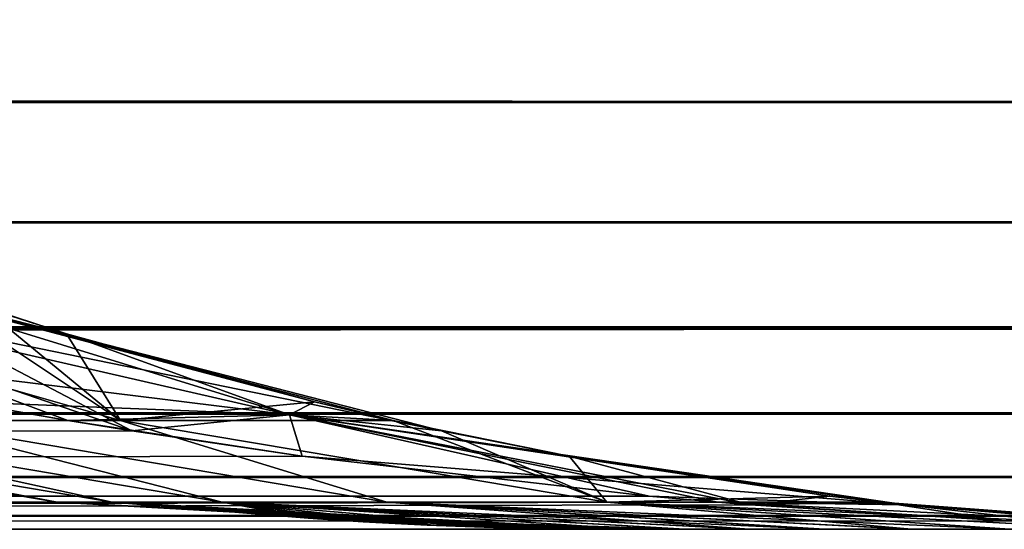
# Model space of a CAD drawing. Header units: millimetres. Extents: x -125 to 125, y -4 to 54.
# Tile 236 of 256: x 121.986 to 122.664, y -2 to -1.649. Entities that reach past the tile are written whole.
import ezdxf

# ---------------------------------------------------------------- set-up
doc = ezdxf.new("R2010")
doc.units = ezdxf.units.MM
doc.header["$LTSCALE"] = 65.185185
for name, color, linetype in [('173', 7, 'CONTINUOUS'), ('175', 7, 'CONTINUOUS'), ('176', 7, 'CONTINUOUS'), ('179', 7, 'CONTINUOUS'), ('18', 7, 'CONTINUOUS'), ('180', 7, 'CONTINUOUS'), ('22', 7, 'CONTINUOUS'), ('6', 7, 'CONTINUOUS')]:
    doc.layers.add(name, color=color, linetype=linetype)

msp = doc.modelspace()

# ---------------------------------------------------------------- linework, layer by layer
at = {"layer": '173', "color": 7, "linetype": 'Continuous'}
for points in [[(99.83429, -1.92508, -122.05506), (122.01871, -1.92507, -122.24285), (121.94628, -1.91232, -122.18849), (99.83429, -1.92508, -122.05506)], [(99.83429, -1.92508, -122.05506), (100.20058, -1.98132, -122.38989), (122.01871, -1.92507, -122.24285), (99.83429, -1.92508, -122.05506)], [(122.01871, -1.92507, -122.24285), (100.20058, -1.98132, -122.38989), (122.06293, -1.93235, -122.27606), (122.01871, -1.92507, -122.24285)], [(122.06293, -1.93235, -122.27606), (100.20058, -1.98132, -122.38989), (122.18011, -1.94978, -122.36402), (122.06293, -1.93235, -122.27606)], [(122.18011, -1.94978, -122.36402), (100.20058, -1.98132, -122.38989), (122.41901, -1.97715, -122.54336), (122.18011, -1.94978, -122.36402)], [(100.20058, -1.98132, -122.38989), (122.46625, -1.98129, -122.57881), (122.41901, -1.97715, -122.54336), (100.20058, -1.98132, -122.38989)], [(100.20058, -1.98132, -122.38989), (112.81547, -2, -122.82662), (122.46625, -1.98129, -122.57881), (100.20058, -1.98132, -122.38989)], [(122.46625, -1.98129, -122.57881), (112.81547, -2, -122.82662), (122.48866, -1.9831, -122.59562), (122.46625, -1.98129, -122.57881)], [(122.48866, -1.9831, -122.59562), (112.81547, -2, -122.82662), (122.66326, -1.99407, -122.7267), (122.48866, -1.9831, -122.59562)], [(112.81547, -2, -122.82662), (122.91759, -2, -122.91759), (122.66326, -1.99407, -122.7267), (112.81547, -2, -122.82662)]]:
    msp.add_3dface(points, dxfattribs=at)
at = {"layer": '175', "color": 7, "linetype": 'Continuous'}
for points in [[(122.01871, -1.92507, 122.24285), (99.83429, -1.92508, 122.05506), (121.94628, -1.91232, 122.18849), (122.01871, -1.92507, 122.24285)], [(122.01871, -1.92507, 122.24285), (100.20058, -1.98132, 122.38989), (99.83429, -1.92508, 122.05506), (122.01871, -1.92507, 122.24285)], [(122.18011, -1.94978, 122.36402), (100.20058, -1.98132, 122.38989), (122.01871, -1.92507, 122.24285), (122.18011, -1.94978, 122.36402)], [(122.41901, -1.97715, 122.54336), (100.20058, -1.98132, 122.38989), (122.18011, -1.94978, 122.36402), (122.41901, -1.97715, 122.54336)], [(122.46625, -1.98129, 122.57881), (100.20058, -1.98132, 122.38989), (122.41901, -1.97715, 122.54336), (122.46625, -1.98129, 122.57881)], [(122.46625, -1.98129, 122.57881), (102.62212, -2, 122.74287), (100.20058, -1.98132, 122.38989), (122.46625, -1.98129, 122.57881)], [(112.77014, -2, 122.8263), (102.62212, -2, 122.74287), (122.46625, -1.98129, 122.57881), (112.77014, -2, 122.8263)], [(122.66326, -1.99407, 122.7267), (112.77014, -2, 122.8263), (122.46625, -1.98129, 122.57881), (122.66326, -1.99407, 122.7267)], [(122.91759, -2, 122.91759), (112.77014, -2, 122.8263), (122.66326, -1.99407, 122.7267), (122.91759, -2, 122.91759)]]:
    msp.add_3dface(points, dxfattribs=at)
at = {"layer": '176', "color": 7, "linetype": 'Continuous'}
for points in [[(121.915, -1.83191, -121.58192), (122.05506, -1.92508, -99.83429), (121.7287, -1.83198, -99.47724), (121.915, -1.83191, -121.58192)], [(121.7287, -1.83198, 99.47724), (122.05506, -1.92508, 99.83429), (121.915, -1.83191, 121.58192), (121.7287, -1.83198, 99.47724)], [(122.05506, -1.92508, -99.83429), (121.90477, -1.92508, -77.64919), (121.7287, -1.83198, -99.47724), (122.05506, -1.92508, -99.83429)], [(121.90477, -1.92508, 77.64919), (122.05506, -1.92508, 99.83429), (121.7287, -1.83198, 99.47724), (121.90477, -1.92508, 77.64919)], [(122.01792, -1.86543, -121.71905), (122.05506, -1.92508, -99.83429), (121.915, -1.83191, -121.58192), (122.01792, -1.86543, -121.71905)], [(121.915, -1.83191, 121.58192), (122.05506, -1.92508, 99.83429), (121.9598, -1.847, 121.64161), (121.915, -1.83191, 121.58192)], [(121.9598, -1.847, 121.64161), (122.05506, -1.92508, 99.83429), (122.01792, -1.86543, 121.71905), (121.9598, -1.847, 121.64161)], [(122.18849, -1.91232, -121.94628), (122.05506, -1.92508, -99.83429), (122.01792, -1.86543, -121.71905), (122.18849, -1.91232, -121.94628)], [(122.01792, -1.86543, 121.71905), (122.05506, -1.92508, 99.83429), (122.18849, -1.91232, 121.94628), (122.01792, -1.86543, 121.71905)], [(122.24285, -1.92507, -122.01871), (122.05506, -1.92508, -99.83429), (122.18849, -1.91232, -121.94628), (122.24285, -1.92507, -122.01871)], [(122.05506, -1.92508, 99.83429), (122.24285, -1.92507, 122.01871), (122.18849, -1.91232, 121.94628), (122.05506, -1.92508, 99.83429)], [(122.01141, -1.98132, -11.13351), (122.01141, -1.98132, 11.13351), (121.67934, -1.92508, -11.0928), (122.01141, -1.98132, -11.13351)], [(121.71691, -1.92508, -33.27838), (122.01141, -1.98132, -11.13351), (121.67934, -1.92508, -11.0928), (121.71691, -1.92508, -33.27838)], [(121.67934, -1.92508, -11.0928), (122.01141, -1.98132, 11.13351), (121.67934, -1.92508, 11.0928), (121.67934, -1.92508, -11.0928)], [(121.67934, -1.92508, 11.0928), (122.01141, -1.98132, 11.13351), (121.71691, -1.92508, 33.27838), (121.67934, -1.92508, 11.0928)], [(122.04925, -1.98132, -33.40048), (122.01141, -1.98132, -11.13351), (121.71691, -1.92508, -33.27838), (122.04925, -1.98132, -33.40048)], [(121.79206, -1.92508, -55.46387), (122.04925, -1.98132, -33.40048), (121.71691, -1.92508, -33.27838), (121.79206, -1.92508, -55.46387)], [(122.01141, -1.98132, 11.13351), (122.04925, -1.98132, 33.40048), (121.71691, -1.92508, 33.27838), (122.01141, -1.98132, 11.13351)], [(121.71691, -1.92508, 33.27838), (122.04925, -1.98132, 33.40048), (121.79206, -1.92508, 55.46387), (121.71691, -1.92508, 33.27838)], [(122.12495, -1.98132, -55.66736), (122.04925, -1.98132, -33.40048), (121.79206, -1.92508, -55.46387), (122.12495, -1.98132, -55.66736)], [(121.90477, -1.92508, -77.64919), (122.12495, -1.98132, -55.66736), (121.79206, -1.92508, -55.46387), (121.90477, -1.92508, -77.64919)], [(122.04925, -1.98132, 33.40048), (122.12495, -1.98132, 55.66736), (121.79206, -1.92508, 55.46387), (122.04925, -1.98132, 33.40048)], [(121.79206, -1.92508, 55.46387), (122.12495, -1.98132, 55.66736), (121.90477, -1.92508, 77.64919), (121.79206, -1.92508, 55.46387)], [(122.2385, -1.98132, -77.93408), (122.12495, -1.98132, -55.66736), (121.90477, -1.92508, -77.64919), (122.2385, -1.98132, -77.93408)], [(122.05506, -1.92508, -99.83429), (122.2385, -1.98132, -77.93408), (121.90477, -1.92508, -77.64919), (122.05506, -1.92508, -99.83429)], [(122.12495, -1.98132, 55.66736), (122.2385, -1.98132, 77.93408), (121.90477, -1.92508, 77.64919), (122.12495, -1.98132, 55.66736)], [(121.90477, -1.92508, 77.64919), (122.2385, -1.98132, 77.93408), (122.05506, -1.92508, 99.83429), (121.90477, -1.92508, 77.64919)], [(122.24285, -1.92507, -122.01871), (122.38989, -1.98132, -100.20058), (122.05506, -1.92508, -99.83429), (122.24285, -1.92507, -122.01871)], [(122.05506, -1.92508, 99.83429), (122.38989, -1.98132, 100.20058), (122.24285, -1.92507, 122.01871), (122.05506, -1.92508, 99.83429)], [(122.38989, -1.98132, -100.20058), (122.2385, -1.98132, -77.93408), (122.05506, -1.92508, -99.83429), (122.38989, -1.98132, -100.20058)], [(122.2385, -1.98132, 77.93408), (122.38989, -1.98132, 100.20058), (122.05506, -1.92508, 99.83429), (122.2385, -1.98132, 77.93408)], [(122.36402, -1.94978, -122.18011), (122.38989, -1.98132, -100.20058), (122.24285, -1.92507, -122.01871), (122.36402, -1.94978, -122.18011)], [(122.24285, -1.92507, 122.01871), (122.38989, -1.98132, 100.20058), (122.27606, -1.93235, 122.06293), (122.24285, -1.92507, 122.01871)], [(122.27606, -1.93235, 122.06293), (122.38989, -1.98132, 100.20058), (122.36402, -1.94978, 122.18011), (122.27606, -1.93235, 122.06293)], [(122.54336, -1.97715, -122.41901), (122.38989, -1.98132, -100.20058), (122.36402, -1.94978, -122.18011), (122.54336, -1.97715, -122.41901)], [(122.36402, -1.94978, 122.18011), (122.38989, -1.98132, 100.20058), (122.54336, -1.97715, 122.41901), (122.36402, -1.94978, 122.18011)], [(122.57881, -1.98129, -122.46625), (122.38989, -1.98132, -100.20058), (122.54336, -1.97715, -122.41901), (122.57881, -1.98129, -122.46625)], [(122.38989, -1.98132, 100.20058), (122.57881, -1.98129, 122.46625), (122.54336, -1.97715, 122.41901), (122.38989, -1.98132, 100.20058)], [(122.01141, -1.98132, 11.13351), (122.36934, -2, 27.28599), (122.04925, -1.98132, 33.40048), (122.01141, -1.98132, 11.13351)], [(122.35106, -2, 16.32377), (122.36934, -2, 27.28599), (122.01141, -1.98132, 11.13351), (122.35106, -2, 16.32377)], [(122.01141, -1.98132, -11.13351), (122.342, -2, 5.40168), (122.01141, -1.98132, 11.13351), (122.01141, -1.98132, -11.13351)], [(122.342, -2, 5.40168), (122.35106, -2, 16.32377), (122.01141, -1.98132, 11.13351), (122.342, -2, 5.40168)], [(122.34206, -2, -5.51732), (122.342, -2, 5.40168), (122.01141, -1.98132, -11.13351), (122.34206, -2, -5.51732)], [(122.04925, -1.98132, -33.40048), (122.35121, -2, -16.43713), (122.01141, -1.98132, -11.13351), (122.04925, -1.98132, -33.40048)], [(122.35121, -2, -16.43713), (122.34206, -2, -5.51732), (122.01141, -1.98132, -11.13351), (122.35121, -2, -16.43713)], [(122.18476, -1.99213, 39.99991), (122.18521, -1.99192, 41.05892), (122.04925, -1.98132, 33.40048), (122.18476, -1.99213, 39.99991)], [(122.04925, -1.98132, 33.40048), (122.18521, -1.99192, 41.05892), (122.12495, -1.98132, 55.66736), (122.04925, -1.98132, 33.40048)], [(122.18432, -1.99233, 38.9409), (122.18476, -1.99213, 39.99991), (122.04925, -1.98132, 33.40048), (122.18432, -1.99233, 38.9409)], [(122.19339, -1.99299, 38.7956), (122.18432, -1.99233, 38.9409), (122.04925, -1.98132, 33.40048), (122.19339, -1.99299, 38.7956)], [(122.22009, -1.99472, 38.6554), (122.19339, -1.99299, 38.7956), (122.04925, -1.98132, 33.40048), (122.22009, -1.99472, 38.6554)], [(122.26304, -1.99698, 38.52322), (122.22009, -1.99472, 38.6554), (122.04925, -1.98132, 33.40048), (122.26304, -1.99698, 38.52322)], [(122.32143, -1.99904, 38.39991), (122.26304, -1.99698, 38.52322), (122.04925, -1.98132, 33.40048), (122.32143, -1.99904, 38.39991)], [(122.26617, -1.99712, -38.51545), (122.32485, -1.99913, -38.39376), (122.04925, -1.98132, -33.40048), (122.26617, -1.99712, -38.51545)], [(122.22212, -1.99485, -38.64762), (122.26617, -1.99712, -38.51545), (122.04925, -1.98132, -33.40048), (122.22212, -1.99485, -38.64762)], [(122.19432, -1.99306, -38.78854), (122.22212, -1.99485, -38.64762), (122.04925, -1.98132, -33.40048), (122.19432, -1.99306, -38.78854)], [(122.18432, -1.99233, -38.9409), (122.19432, -1.99306, -38.78854), (122.04925, -1.98132, -33.40048), (122.18432, -1.99233, -38.9409)], [(122.12495, -1.98132, -55.66736), (122.18432, -1.99233, -38.9409), (122.04925, -1.98132, -33.40048), (122.12495, -1.98132, -55.66736)], [(122.39684, -2, 38.28369), (122.32143, -1.99904, 38.39991), (122.04925, -1.98132, 33.40048), (122.39684, -2, 38.28369)], [(122.36934, -2, 27.28599), (122.39684, -2, 38.28369), (122.04925, -1.98132, 33.40048), (122.36934, -2, 27.28599)], [(122.36947, -2, -27.35944), (122.35121, -2, -16.43713), (122.04925, -1.98132, -33.40048), (122.36947, -2, -27.35944)], [(122.32485, -1.99913, -38.39376), (122.39684, -2, -38.28369), (122.04925, -1.98132, -33.40048), (122.32485, -1.99913, -38.39376)], [(122.39684, -2, -38.28369), (122.36947, -2, -27.35944), (122.04925, -1.98132, -33.40048), (122.39684, -2, -38.28369)], [(122.40736, -2, -41.72809), (122.32981, -1.99901, -41.61244), (122.12495, -1.98132, -55.66736), (122.40736, -2, -41.72809)], [(122.44362, -2, -51.87694), (122.40736, -2, -41.72809), (122.12495, -1.98132, -55.66736), (122.44362, -2, -51.87694)], [(122.2385, -1.98132, -77.93408), (122.48774, -2, -62.02666), (122.12495, -1.98132, -55.66736), (122.2385, -1.98132, -77.93408)], [(122.48774, -2, -62.02666), (122.44362, -2, -51.87694), (122.12495, -1.98132, -55.66736), (122.48774, -2, -62.02666)], [(122.18476, -1.99213, -39.99991), (122.18432, -1.99233, -38.9409), (122.12495, -1.98132, -55.66736), (122.18476, -1.99213, -39.99991)], [(122.18521, -1.99192, -41.05892), (122.18476, -1.99213, -39.99991), (122.12495, -1.98132, -55.66736), (122.18521, -1.99192, -41.05892)], [(122.19489, -1.99258, -41.20794), (122.18521, -1.99192, -41.05892), (122.12495, -1.98132, -55.66736), (122.19489, -1.99258, -41.20794)], [(122.22315, -1.99441, -41.35183), (122.19489, -1.99258, -41.20794), (122.12495, -1.98132, -55.66736), (122.22315, -1.99441, -41.35183)], [(122.26854, -1.99682, -41.48716), (122.22315, -1.99441, -41.35183), (122.12495, -1.98132, -55.66736), (122.26854, -1.99682, -41.48716)], [(122.32981, -1.99901, -41.61244), (122.26854, -1.99682, -41.48716), (122.12495, -1.98132, -55.66736), (122.32981, -1.99901, -41.61244)], [(122.12495, -1.98132, 55.66736), (122.53825, -2, 71.90119), (122.2385, -1.98132, 77.93408), (122.12495, -1.98132, 55.66736)], [(122.48641, -2, 61.74512), (122.53825, -2, 71.90119), (122.12495, -1.98132, 55.66736), (122.48641, -2, 61.74512)], [(122.18521, -1.99192, 41.05892), (122.44278, -2, 51.69172), (122.12495, -1.98132, 55.66736), (122.18521, -1.99192, 41.05892)], [(122.44278, -2, 51.69172), (122.48641, -2, 61.74512), (122.12495, -1.98132, 55.66736), (122.44278, -2, 51.69172)], [(122.59961, -2, -82.32873), (122.53974, -2, -72.17751), (122.2385, -1.98132, -77.93408), (122.59961, -2, -82.32873)], [(122.53974, -2, -72.17751), (122.48774, -2, -62.02666), (122.2385, -1.98132, -77.93408), (122.53974, -2, -72.17751)], [(122.38989, -1.98132, -100.20058), (122.59961, -2, -82.32873), (122.2385, -1.98132, -77.93408), (122.38989, -1.98132, -100.20058)], [(122.2385, -1.98132, 77.93408), (122.66678, -2, 92.3922), (122.38989, -1.98132, 100.20058), (122.2385, -1.98132, 77.93408)], [(122.5983, -2, 82.1212), (122.66678, -2, 92.3922), (122.2385, -1.98132, 77.93408), (122.5983, -2, 82.1212)], [(122.53825, -2, 71.90119), (122.5983, -2, 82.1212), (122.2385, -1.98132, 77.93408), (122.53825, -2, 71.90119)], [(122.57881, -1.98129, -122.46625), (122.74293, -2, -102.63019), (122.38989, -1.98132, -100.20058), (122.57881, -1.98129, -122.46625)], [(122.38989, -1.98132, 100.20058), (122.82662, -2, 112.81622), (122.57881, -1.98129, 122.46625), (122.38989, -1.98132, 100.20058)], [(122.66735, -2, -92.48038), (122.59961, -2, -82.32873), (122.38989, -1.98132, -100.20058), (122.66735, -2, -92.48038)], [(122.74293, -2, -102.63019), (122.66735, -2, -92.48038), (122.38989, -1.98132, -100.20058), (122.74293, -2, -102.63019)], [(122.74309, -2, 102.64969), (122.82662, -2, 112.81622), (122.38989, -1.98132, 100.20058), (122.74309, -2, 102.64969)], [(122.66678, -2, 92.3922), (122.74309, -2, 102.64969), (122.38989, -1.98132, 100.20058), (122.66678, -2, 92.3922)], [(122.7267, -1.99407, -122.66326), (122.82635, -2, -112.77565), (122.57881, -1.98129, -122.46625), (122.7267, -1.99407, -122.66326)], [(122.82635, -2, -112.77565), (122.74293, -2, -102.63019), (122.57881, -1.98129, -122.46625), (122.82635, -2, -112.77565)], [(122.57881, -1.98129, 122.46625), (122.82662, -2, 112.81622), (122.59562, -1.9831, 122.48866), (122.57881, -1.98129, 122.46625)], [(122.59562, -1.9831, 122.48866), (122.82662, -2, 112.81622), (122.7267, -1.99407, 122.66326), (122.59562, -1.9831, 122.48866)], [(122.19552, -1.99263, 41.21263), (122.44278, -2, 51.69172), (122.18521, -1.99192, 41.05892), (122.19552, -1.99263, 41.21263)], [(122.22454, -1.9945, 41.35703), (122.44278, -2, 51.69172), (122.19552, -1.99263, 41.21263), (122.22454, -1.9945, 41.35703)], [(122.27072, -1.99692, 41.49244), (122.44278, -2, 51.69172), (122.22454, -1.9945, 41.35703), (122.27072, -1.99692, 41.49244)], [(122.33226, -1.99907, 41.61669), (122.44278, -2, 51.69172), (122.27072, -1.99692, 41.49244), (122.33226, -1.99907, 41.61669)], [(122.40736, -2, 41.72809), (122.44278, -2, 51.69172), (122.33226, -1.99907, 41.61669), (122.40736, -2, 41.72809)]]:
    msp.add_3dface(points, dxfattribs=at)
at = {"layer": '179', "color": 7, "linetype": 'Continuous'}
for points in [[(122.17127, -1.92118, 122.17134), (121.71905, -1.86543, 122.01792), (121.75099, -1.82488, 121.85808), (122.17127, -1.92118, 122.17134)], [(122.27606, -1.93235, 122.06293), (121.75099, -1.82488, 121.85808), (121.85777, -1.82483, 121.75117), (122.27606, -1.93235, 122.06293)], [(122.27606, -1.93235, 122.06293), (122.17127, -1.92118, 122.17134), (121.75099, -1.82488, 121.85808), (122.27606, -1.93235, 122.06293)], [(121.9598, -1.847, 121.64161), (122.01792, -1.86543, 121.71905), (121.85777, -1.82483, 121.75117), (121.9598, -1.847, 121.64161)], [(122.18849, -1.91232, 121.94628), (122.24285, -1.92507, 122.01871), (121.85777, -1.82483, 121.75117), (122.18849, -1.91232, 121.94628)], [(122.24285, -1.92507, 122.01871), (122.27606, -1.93235, 122.06293), (121.85777, -1.82483, 121.75117), (122.24285, -1.92507, 122.01871)], [(122.01792, -1.86543, 121.71905), (122.18849, -1.91232, 121.94628), (121.85777, -1.82483, 121.75117), (122.01792, -1.86543, 121.71905)], [(121.94628, -1.91232, 122.18849), (121.71905, -1.86543, 122.01792), (122.17127, -1.92118, 122.17134), (121.94628, -1.91232, 122.18849)], [(122.01871, -1.92507, 122.24285), (121.94628, -1.91232, 122.18849), (122.17127, -1.92118, 122.17134), (122.01871, -1.92507, 122.24285)], [(122.18011, -1.94978, 122.36402), (122.01871, -1.92507, 122.24285), (122.17127, -1.92118, 122.17134), (122.18011, -1.94978, 122.36402)], [(122.59562, -1.9831, 122.48866), (122.18011, -1.94978, 122.36402), (122.17127, -1.92118, 122.17134), (122.59562, -1.9831, 122.48866)], [(122.36402, -1.94978, 122.18011), (122.54336, -1.97715, 122.41901), (122.17127, -1.92118, 122.17134), (122.36402, -1.94978, 122.18011)], [(122.27606, -1.93235, 122.06293), (122.36402, -1.94978, 122.18011), (122.17127, -1.92118, 122.17134), (122.27606, -1.93235, 122.06293)], [(122.54336, -1.97715, 122.41901), (122.57881, -1.98129, 122.46625), (122.17127, -1.92118, 122.17134), (122.54336, -1.97715, 122.41901)], [(122.57881, -1.98129, 122.46625), (122.59562, -1.9831, 122.48866), (122.17127, -1.92118, 122.17134), (122.57881, -1.98129, 122.46625)], [(122.41901, -1.97715, 122.54336), (122.18011, -1.94978, 122.36402), (122.59562, -1.9831, 122.48866), (122.41901, -1.97715, 122.54336)], [(122.46625, -1.98129, 122.57881), (122.41901, -1.97715, 122.54336), (122.59562, -1.9831, 122.48866), (122.46625, -1.98129, 122.57881)], [(122.66326, -1.99407, 122.7267), (122.46625, -1.98129, 122.57881), (122.7267, -1.99407, 122.66326), (122.66326, -1.99407, 122.7267)], [(122.46625, -1.98129, 122.57881), (122.59562, -1.9831, 122.48866), (122.7267, -1.99407, 122.66326), (122.46625, -1.98129, 122.57881)], [(122.91759, -2, 122.91759), (122.66326, -1.99407, 122.7267), (122.7267, -1.99407, 122.66326), (122.91759, -2, 122.91759)]]:
    msp.add_3dface(points, dxfattribs=at)
at = {"layer": '18', "color": 7, "linetype": 'Continuous'}
for points in [[(123.83451, -1.61564, -124.82048), (123.83451, -1.70592, -124.78966), (-123.83451, -1.61564, -124.82048), (123.83451, -1.61564, -124.82048)], [(-123.83451, -1.61564, -124.82048), (123.83451, -1.70592, -124.78966), (-123.83451, -1.70592, -124.78966), (-123.83451, -1.61564, -124.82048)], [(123.83451, -1.70592, -124.78966), (123.83451, -1.78871, -124.74226), (-123.83451, -1.70592, -124.78966), (123.83451, -1.70592, -124.78966)], [(-123.83451, -1.70592, -124.78966), (123.83451, -1.78871, -124.74226), (-123.83451, -1.78871, -124.74226), (-123.83451, -1.70592, -124.78966)], [(-123.83451, -1.78871, -124.74226), (123.83451, -1.86098, -124.68), (-123.83451, -1.86098, -124.68), (-123.83451, -1.78871, -124.74226)], [(123.83451, -1.78871, -124.74226), (123.83451, -1.86098, -124.68), (-123.83451, -1.78871, -124.74226), (123.83451, -1.78871, -124.74226)], [(123.83451, -1.86098, -124.68), (123.83451, -1.92012, -124.60514), (-123.83451, -1.86098, -124.68), (123.83451, -1.86098, -124.68)], [(123.83451, -1.92012, -124.60514), (41.06682, -1.95076, -124.55041), (-123.83451, -1.86098, -124.68), (123.83451, -1.92012, -124.60514)], [(123.83451, -1.92012, -124.60514), (123.83451, -1.96396, -124.52041), (41.06682, -1.95076, -124.55041), (123.83451, -1.92012, -124.60514)], [(41.06682, -1.95076, -124.55041), (123.83451, -1.96396, -124.52041), (41.13385, -1.95132, -124.54923), (41.06682, -1.95076, -124.55041)], [(41.13385, -1.95132, -124.54923), (123.83451, -1.96396, -124.52041), (41.20222, -1.95304, -124.54558), (41.13385, -1.95132, -124.54923)], [(41.20222, -1.95304, -124.54558), (123.83451, -1.96396, -124.52041), (41.27308, -1.956, -124.53912), (41.20222, -1.95304, -124.54558)], [(41.27308, -1.956, -124.53912), (123.83451, -1.96396, -124.52041), (41.34644, -1.96024, -124.52942), (41.27308, -1.956, -124.53912)], [(41.34644, -1.96024, -124.52942), (123.83451, -1.96396, -124.52041), (41.3651, -1.96149, -124.52646), (41.34644, -1.96024, -124.52942)], [(41.3651, -1.96149, -124.52646), (123.83451, -1.96396, -124.52041), (41.42281, -1.96576, -124.51587), (41.3651, -1.96149, -124.52646)], [(123.83451, -1.96396, -124.52041), (123.83451, -1.99092, -124.4289), (41.42281, -1.96576, -124.51587), (123.83451, -1.96396, -124.52041)], [(41.42281, -1.96576, -124.51587), (123.83451, -1.99092, -124.4289), (41.50208, -1.97244, -124.49775), (41.42281, -1.96576, -124.51587)], [(41.50208, -1.97244, -124.49775), (123.83451, -1.99092, -124.4289), (41.58066, -1.97964, -124.47527), (41.50208, -1.97244, -124.49775)], [(41.58066, -1.97964, -124.47527), (123.83451, -1.99092, -124.4289), (41.65427, -1.98648, -124.44952), (41.58066, -1.97964, -124.47527)], [(41.65427, -1.98648, -124.44952), (123.83451, -1.99092, -124.4289), (41.66046, -1.98704, -124.44712), (41.65427, -1.98648, -124.44952)], [(41.66046, -1.98704, -124.44712), (123.83451, -1.99092, -124.4289), (41.72005, -1.9922, -124.42199), (41.66046, -1.98704, -124.44712)], [(123.83451, -1.99092, -124.4289), (123.83451, -2, -124.33403), (41.72005, -1.9922, -124.42199), (123.83451, -1.99092, -124.4289)], [(41.72005, -1.9922, -124.42199), (123.83451, -2, -124.33403), (41.77778, -1.99644, -124.39357), (41.72005, -1.9922, -124.42199)], [(41.77778, -1.99644, -124.39357), (123.83451, -2, -124.33403), (41.82931, -1.9991, -124.36402), (41.77778, -1.99644, -124.39357)], [(123.83451, -2, -124.33403), (41.87449, -2, -124.33403), (41.82931, -1.9991, -124.36402), (123.83451, -2, -124.33403)]]:
    msp.add_3dface(points, dxfattribs=at)
at = {"layer": '180', "color": 7, "linetype": 'Continuous'}
for points in [[(122.06293, -1.93235, -122.27606), (121.85808, -1.82488, -121.75099), (121.75117, -1.82483, -121.85777), (122.06293, -1.93235, -122.27606)], [(121.94628, -1.91232, -122.18849), (122.01871, -1.92507, -122.24285), (121.75117, -1.82483, -121.85777), (121.94628, -1.91232, -122.18849)], [(122.01871, -1.92507, -122.24285), (122.06293, -1.93235, -122.27606), (121.75117, -1.82483, -121.85777), (122.01871, -1.92507, -122.24285)], [(122.17134, -1.92118, -122.17127), (122.01792, -1.86543, -121.71905), (121.85808, -1.82488, -121.75099), (122.17134, -1.92118, -122.17127)], [(122.01792, -1.86543, -121.71905), (121.915, -1.83191, -121.58192), (121.85808, -1.82488, -121.75099), (122.01792, -1.86543, -121.71905)], [(122.06293, -1.93235, -122.27606), (122.17134, -1.92118, -122.17127), (121.85808, -1.82488, -121.75099), (122.06293, -1.93235, -122.27606)], [(122.18849, -1.91232, -121.94628), (122.01792, -1.86543, -121.71905), (122.17134, -1.92118, -122.17127), (122.18849, -1.91232, -121.94628)], [(122.24285, -1.92507, -122.01871), (122.18849, -1.91232, -121.94628), (122.17134, -1.92118, -122.17127), (122.24285, -1.92507, -122.01871)], [(122.06293, -1.93235, -122.27606), (122.18011, -1.94978, -122.36402), (122.17134, -1.92118, -122.17127), (122.06293, -1.93235, -122.27606)], [(122.36402, -1.94978, -122.18011), (122.24285, -1.92507, -122.01871), (122.17134, -1.92118, -122.17127), (122.36402, -1.94978, -122.18011)], [(122.18011, -1.94978, -122.36402), (122.41901, -1.97715, -122.54336), (122.17134, -1.92118, -122.17127), (122.18011, -1.94978, -122.36402)], [(122.48866, -1.9831, -122.59562), (122.36402, -1.94978, -122.18011), (122.17134, -1.92118, -122.17127), (122.48866, -1.9831, -122.59562)], [(122.41901, -1.97715, -122.54336), (122.46625, -1.98129, -122.57881), (122.17134, -1.92118, -122.17127), (122.41901, -1.97715, -122.54336)], [(122.46625, -1.98129, -122.57881), (122.48866, -1.9831, -122.59562), (122.17134, -1.92118, -122.17127), (122.46625, -1.98129, -122.57881)], [(122.48866, -1.9831, -122.59562), (122.54336, -1.97715, -122.41901), (122.36402, -1.94978, -122.18011), (122.48866, -1.9831, -122.59562)], [(122.48866, -1.9831, -122.59562), (122.57881, -1.98129, -122.46625), (122.54336, -1.97715, -122.41901), (122.48866, -1.9831, -122.59562)], [(122.48866, -1.9831, -122.59562), (122.66326, -1.99407, -122.7267), (122.57881, -1.98129, -122.46625), (122.48866, -1.9831, -122.59562)], [(122.66326, -1.99407, -122.7267), (122.7267, -1.99407, -122.66326), (122.57881, -1.98129, -122.46625), (122.66326, -1.99407, -122.7267)], [(122.66326, -1.99407, -122.7267), (122.91759, -2, -122.91759), (122.7267, -1.99407, -122.66326), (122.66326, -1.99407, -122.7267)]]:
    msp.add_3dface(points, dxfattribs=at)
at = {"layer": '22', "color": 7, "linetype": 'Continuous'}
for points in [[(-123.83451, -1.61564, 124.82048), (-123.83451, -1.70592, 124.78966), (123.83451, -1.61564, 124.82048), (-123.83451, -1.61564, 124.82048)], [(123.83451, -1.61564, 124.82048), (-123.83451, -1.70592, 124.78966), (123.83451, -1.70592, 124.78966), (123.83451, -1.61564, 124.82048)], [(-123.83451, -1.70592, 124.78966), (-123.83451, -1.78871, 124.74226), (123.83451, -1.70592, 124.78966), (-123.83451, -1.70592, 124.78966)], [(123.83451, -1.70592, 124.78966), (-123.83451, -1.78871, 124.74226), (123.83451, -1.78871, 124.74226), (123.83451, -1.70592, 124.78966)], [(-123.83451, -1.78871, 124.74226), (-123.83451, -1.86098, 124.68), (123.83451, -1.78871, 124.74226), (-123.83451, -1.78871, 124.74226)], [(123.83451, -1.78871, 124.74226), (-123.83451, -1.86098, 124.68), (123.83451, -1.86098, 124.68), (123.83451, -1.78871, 124.74226)], [(-123.83451, -1.86098, 124.68), (-123.83451, -1.92012, 124.60514), (123.83451, -1.86098, 124.68), (-123.83451, -1.86098, 124.68)], [(-123.83451, -1.92012, 124.60514), (-41.06682, -1.95076, 124.55041), (123.83451, -1.86098, 124.68), (-123.83451, -1.92012, 124.60514)], [(-41.06682, -1.95076, 124.55041), (-38.93318, -1.95076, 124.55041), (123.83451, -1.86098, 124.68), (-41.06682, -1.95076, 124.55041)], [(-38.93318, -1.95076, 124.55041), (38.93318, -1.95076, 124.55041), (123.83451, -1.86098, 124.68), (-38.93318, -1.95076, 124.55041)], [(38.93318, -1.95076, 124.55041), (41.06682, -1.95076, 124.55041), (123.83451, -1.86098, 124.68), (38.93318, -1.95076, 124.55041)], [(123.83451, -1.92012, 124.60514), (123.83451, -1.86098, 124.68), (41.06682, -1.95076, 124.55041), (123.83451, -1.92012, 124.60514)], [(41.13686, -1.95137, 124.54913), (123.83451, -1.92012, 124.60514), (41.06682, -1.95076, 124.55041), (41.13686, -1.95137, 124.54913)], [(41.20579, -1.95316, 124.54533), (123.83451, -1.92012, 124.60514), (41.13686, -1.95137, 124.54913), (41.20579, -1.95316, 124.54533)], [(41.27409, -1.95605, 124.53901), (123.83451, -1.92012, 124.60514), (41.20579, -1.95316, 124.54533), (41.27409, -1.95605, 124.53901)], [(41.34395, -1.96008, 124.5298), (123.83451, -1.92012, 124.60514), (41.27409, -1.95605, 124.53901), (41.34395, -1.96008, 124.5298)], [(41.36522, -1.9615, 124.52643), (123.83451, -1.92012, 124.60514), (41.34395, -1.96008, 124.5298), (41.36522, -1.9615, 124.52643)], [(123.83451, -1.96396, 124.52041), (123.83451, -1.92012, 124.60514), (41.36522, -1.9615, 124.52643), (123.83451, -1.96396, 124.52041)], [(41.41591, -1.96522, 124.51725), (123.83451, -1.96396, 124.52041), (41.36522, -1.9615, 124.52643), (41.41591, -1.96522, 124.51725)], [(41.49017, -1.97138, 124.50077), (123.83451, -1.96396, 124.52041), (41.41591, -1.96522, 124.51725), (41.49017, -1.97138, 124.50077)], [(41.56669, -1.97833, 124.47963), (123.83451, -1.96396, 124.52041), (41.49017, -1.97138, 124.50077), (41.56669, -1.97833, 124.47963)], [(41.64256, -1.98541, 124.45395), (123.83451, -1.96396, 124.52041), (41.56669, -1.97833, 124.47963), (41.64256, -1.98541, 124.45395)], [(41.66046, -1.98704, 124.44714), (123.83451, -1.96396, 124.52041), (41.64256, -1.98541, 124.45395), (41.66046, -1.98704, 124.44714)], [(123.83451, -1.99092, 124.4289), (123.83451, -1.96396, 124.52041), (41.66046, -1.98704, 124.44714), (123.83451, -1.99092, 124.4289)], [(41.71341, -1.99166, 124.42498), (123.83451, -1.99092, 124.4289), (41.66046, -1.98704, 124.44714), (41.71341, -1.99166, 124.42498)], [(41.77623, -1.99635, 124.39438), (123.83451, -1.99092, 124.4289), (41.71341, -1.99166, 124.42498), (41.77623, -1.99635, 124.39438)], [(41.82964, -1.99911, 124.36382), (123.83451, -1.99092, 124.4289), (41.77623, -1.99635, 124.39438), (41.82964, -1.99911, 124.36382)], [(41.87449, -2, 124.33403), (123.83451, -1.99092, 124.4289), (41.82964, -1.99911, 124.36382), (41.87449, -2, 124.33403)], [(41.87449, -2, 124.33403), (123.83451, -2, 124.33403), (123.83451, -1.99092, 124.4289), (41.87449, -2, 124.33403)]]:
    msp.add_3dface(points, dxfattribs=at)
at = {"layer": '6', "color": 7, "linetype": 'Continuous'}
for points in [[(123.83451, -2, 124.33403), (41.87449, -2, 124.33403), (122.91759, -2, 122.91759), (123.83451, -2, 124.33403)], [(122.91759, -2, 122.91759), (41.87449, -2, 124.33403), (112.77014, -2, 122.8263), (122.91759, -2, 122.91759)], [(41.95123, -2, -124.20445), (41.87449, -2, -124.33403), (123.83451, -2, -124.33403), (41.95123, -2, -124.20445)], [(42.0073, -2, -124.06548), (41.95123, -2, -124.20445), (123.83451, -2, -124.33403), (42.0073, -2, -124.06548)], [(42.04204, -2, -123.91899), (42.0073, -2, -124.06548), (123.83451, -2, -124.33403), (42.04204, -2, -123.91899)], [(42.0544, -2, -123.76197), (42.04204, -2, -123.91899), (123.83451, -2, -124.33403), (42.0544, -2, -123.76197)], [(51.70251, -2, -122.44283), (42.0544, -2, -123.14555), (123.83451, -2, -124.33403), (51.70251, -2, -122.44283)], [(42.0544, -2, -123.14555), (42.0544, -2, -123.76197), (123.83451, -2, -124.33403), (42.0544, -2, -123.14555)], [(61.76268, -2, -122.4865), (51.70251, -2, -122.44283), (123.83451, -2, -124.33403), (61.76268, -2, -122.4865)], [(71.92165, -2, -122.53836), (61.76268, -2, -122.4865), (123.83451, -2, -124.33403), (71.92165, -2, -122.53836)], [(82.14025, -2, -122.59842), (71.92165, -2, -122.53836), (123.83451, -2, -124.33403), (82.14025, -2, -122.59842)], [(92.40305, -2, -122.66685), (82.14025, -2, -122.59842), (123.83451, -2, -124.33403), (92.40305, -2, -122.66685)], [(102.65187, -2, -122.7431), (92.40305, -2, -122.66685), (123.83451, -2, -124.33403), (102.65187, -2, -122.7431)], [(112.81547, -2, -122.82662), (102.65187, -2, -122.7431), (123.83451, -2, -124.33403), (112.81547, -2, -122.82662)], [(122.91759, -2, -122.91759), (112.81547, -2, -122.82662), (123.83451, -2, -124.33403), (122.91759, -2, -122.91759)], [(122.342, -2, 5.40168), (122.34206, -2, -5.51732), (122.35106, -2, 16.32377), (122.342, -2, 5.40168)], [(122.35121, -2, -16.43713), (122.35106, -2, 16.32377), (122.34206, -2, -5.51732), (122.35121, -2, -16.43713)], [(122.35121, -2, -16.43713), (122.36947, -2, -27.35944), (122.35106, -2, 16.32377), (122.35121, -2, -16.43713)], [(122.35106, -2, 16.32377), (122.36947, -2, -27.35944), (122.36934, -2, 27.28599), (122.35106, -2, 16.32377)], [(122.36947, -2, -27.35944), (122.39684, -2, -38.28369), (122.36934, -2, 27.28599), (122.36947, -2, -27.35944)], [(122.36934, -2, 27.28599), (122.39684, -2, -38.28369), (122.39684, -2, 38.28369), (122.36934, -2, 27.28599)], [(122.39684, -2, -38.28369), (122.49972, -2, -38.18248), (122.39684, -2, 38.28369), (122.39684, -2, -38.28369)], [(122.39684, -2, 38.28369), (122.49972, -2, -38.18248), (122.49676, -2, 38.185), (122.39684, -2, 38.28369)], [(122.40736, -2, 41.72809), (122.50971, -2, 41.82591), (122.44278, -2, 51.69172), (122.40736, -2, 41.72809)], [(122.40736, -2, -41.72809), (122.44362, -2, -51.87694), (122.50665, -2, -41.82336), (122.40736, -2, -41.72809)], [(122.44278, -2, 51.69172), (122.50971, -2, 41.82591), (122.48641, -2, 61.74512), (122.44278, -2, 51.69172)], [(122.48774, -2, -62.02666), (122.50665, -2, -41.82336), (122.44362, -2, -51.87694), (122.48774, -2, -62.02666)], [(122.48641, -2, 61.74512), (122.50971, -2, 41.82591), (122.53825, -2, 71.90119), (122.48641, -2, 61.74512)], [(122.48774, -2, -62.02666), (122.53974, -2, -72.17751), (122.50665, -2, -41.82336), (122.48774, -2, -62.02666)], [(122.49676, -2, 38.185), (122.49972, -2, -38.18248), (122.6089, -2, 38.10185), (122.49676, -2, 38.185)], [(122.49972, -2, -38.18248), (122.61309, -2, -38.0992), (122.6089, -2, 38.10185), (122.49972, -2, -38.18248)], [(122.53974, -2, -72.17751), (122.59961, -2, -82.32873), (122.50665, -2, -41.82336), (122.53974, -2, -72.17751)], [(122.50665, -2, -41.82336), (122.59961, -2, -82.32873), (122.61767, -2, -41.90368), (122.50665, -2, -41.82336)], [(122.50971, -2, 41.82591), (122.62173, -2, 41.90619), (122.53825, -2, 71.90119), (122.50971, -2, 41.82591)], [(122.53825, -2, 71.90119), (122.62173, -2, 41.90619), (122.5983, -2, 82.1212), (122.53825, -2, 71.90119)], [(122.5983, -2, 82.1212), (122.62173, -2, 41.90619), (122.66678, -2, 92.3922), (122.5983, -2, 82.1212)], [(122.59961, -2, -82.32873), (122.66735, -2, -92.48038), (122.61767, -2, -41.90368), (122.59961, -2, -82.32873)], [(122.6089, -2, 38.10185), (122.61309, -2, -38.0992), (122.73165, -2, 38.03521), (122.6089, -2, 38.10185)], [(122.61309, -2, -38.0992), (122.73619, -2, -38.03316), (122.73165, -2, 38.03521), (122.61309, -2, -38.0992)], [(122.61767, -2, -41.90368), (122.66735, -2, -92.48038), (122.73876, -2, -41.96799), (122.61767, -2, -41.90368)], [(122.62173, -2, 41.90619), (122.74319, -2, 41.96995), (122.66678, -2, 92.3922), (122.62173, -2, 41.90619)]]:
    msp.add_3dface(points, dxfattribs=at)

doc.saveas('drawing.dxf')
